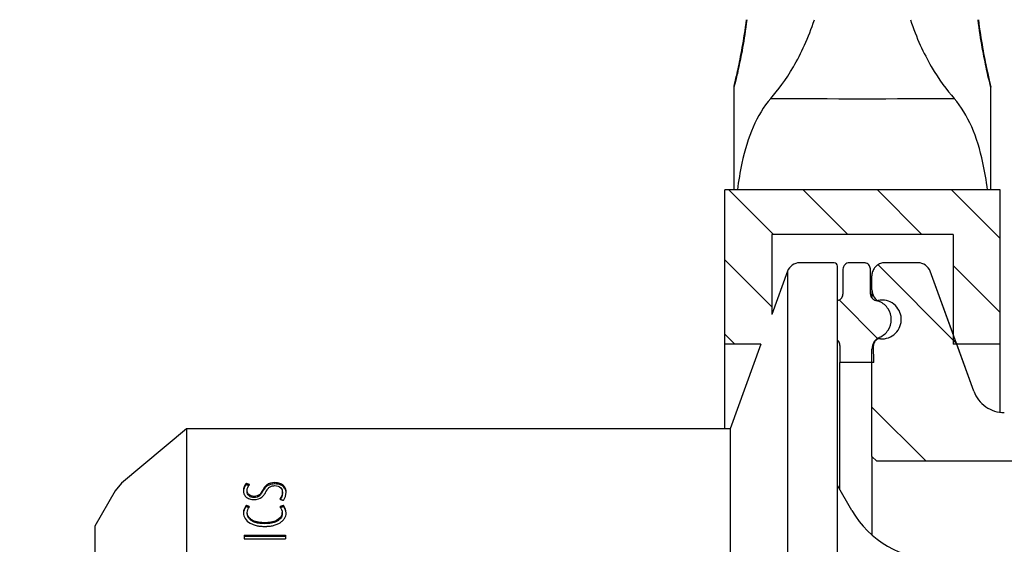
# Paper-space layout 'Invenitec-A4' of a CAD drawing. Header units: millimetres. Extents: x 1 to 296, y -85 to 208.
# Tile 3 of 10: x 9 to 69, y 92 to 124. Entities that reach past the tile are written whole.
import ezdxf
from ezdxf.entities.mleader import LeaderData, LeaderLine
from ezdxf.math import Vec2, Vec3

# ---------------------------------------------------------------- set-up
doc = ezdxf.new("R2010")
doc.units = ezdxf.units.MM
for name, color, linetype in [('CLAMP_RING_1.5IN', 7, 'Continuous'), ('Default', 7, 'Continuous'), ('IFC-15T-SRV_A', 7, 'Continuous'), ('SRV-HD-X3-15T', 7, 'Continuous'), ('TC-15T-SEAL', 7, 'Continuous')]:
    doc.layers.add(name, color=color, linetype=linetype)
pattern_1 = [(135, (0, 0), (-2.245064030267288, -2.245064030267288), [])]

# ---------------------------------------------------------------- blocks, each defined once
blk = doc.blocks.new('SE4')
at = {"layer": 'CLAMP_RING_1.5IN', "linetype": 'Continuous'}
h = blk.add_hatch(dxfattribs=at)
h.set_pattern_fill('LINE', angle=135, style=0)
h.set_pattern_definition(pattern_1)
h.paths.add_polyline_path([(51.9842864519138, 104.5675154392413), (54.17322214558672, 104.5675154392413), (54.8262864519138, 106.361795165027), (54.82628645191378, 111.2070163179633), (65.80228645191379, 111.2070163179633), (65.80228645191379, 104.5675154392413), (68.64428645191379, 104.5675154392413), (68.64428645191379, 113.9020165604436), (51.98428645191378, 113.9020165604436)])
at = {"layer": 'IFC-15T-SRV_A', "linetype": 'Continuous'}
h = blk.add_hatch(dxfattribs=at)
h.set_pattern_fill('LINE', scale=2, angle=135, style=0)
h.set_pattern_definition([(135, (0, 0), (-4.490128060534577, -4.490128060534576), [])])
edge = h.paths.add_edge_path()
edge.add_line((60.88603782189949, 97.78101361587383), (61.18003782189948, 97.48701349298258))
edge.add_line((61.18003782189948, 97.48701349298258), (82.54403782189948, 97.48701349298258))
edge.add_line((82.54403782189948, 97.48701349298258), (84.91451243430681, 96.6242308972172))
edge.add_line((84.91451243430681, 96.62423089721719), (92.12882586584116, 96.6242308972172))
edge.add_line((92.12882586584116, 96.6242308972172), (92.12882586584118, 100.3742753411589))
edge.add_line((92.12882586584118, 100.3742753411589), (91.74434481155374, 112.6777361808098))
edge.add_line((91.74434481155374, 112.6777361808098), (90.22842937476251, 114.1470189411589))
edge.add_line((90.22842937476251, 114.1470189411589), (86.3660378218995, 114.1470189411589))
edge.add_line((86.3660378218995, 114.1470189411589), (79.5060378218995, 107.2870189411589))
edge.add_line((79.5060378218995, 107.2870189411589), (79.5060378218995, 105.5977299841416))
edge.add_line((79.5060378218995, 105.5977299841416), (79.5060378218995, 104.3470151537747))
edge.add_line((79.5060378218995, 104.3470151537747), (79.5060378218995, 100.427014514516))
edge.add_line((79.5060378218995, 100.427014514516), (68.8997974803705, 100.427014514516))
edge.add_spline(control_points=[(68.89979748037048, 100.427014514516), (68.69916241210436, 100.427014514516), (68.50305162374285, 100.4571111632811), (68.11990553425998, 100.5776768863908), (67.94114048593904, 100.6658098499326), (67.61336896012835, 100.894811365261), (67.46584886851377, 101.0359754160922), (67.22274175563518, 101.3530902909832), (67.12663067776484, 101.5280939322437), (67.05799994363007, 101.7166553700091)], knot_values=[0, 0, 0, 0, 0.25, 0.25, 0.5, 0.5, 0.75, 0.75, 1, 1, 1, 1], degree=3, periodic=0)
edge.add_line((67.05799994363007, 101.7166553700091), (64.41575683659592, 108.9761598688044))
edge.add_spline(control_points=[(64.41575683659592, 108.9761598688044), (64.36120832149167, 109.1260307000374), (64.25856366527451, 109.2594045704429), (63.99828582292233, 109.4414737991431), (63.8385415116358, 109.4920161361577), (63.67903782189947, 109.4920161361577)], knot_values=[0, 0, 0, 0, 0.5, 0.5, 1, 1, 1, 1], degree=3, periodic=0)
edge.add_line((63.67903782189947, 109.4920161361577), (61.67003782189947, 109.4920161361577))
edge.add_spline(control_points=[(61.67003782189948, 109.4920161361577), (61.46527317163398, 109.4920161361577), (61.26187934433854, 109.4085618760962), (60.96960158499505, 109.1163624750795), (60.88603782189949, 108.9129681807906), (60.88603782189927, 108.7080160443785)], knot_values=[0, 0, 0, 0, 0.5, 0.5, 1, 1, 1, 1], degree=3, periodic=0)
edge.add_line((60.88603782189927, 108.7080160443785), (60.88603782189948, 107.8583856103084))
edge.add_spline(control_points=[(60.88603782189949, 107.8583856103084), (60.8860378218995, 107.7063351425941), (60.93070468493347, 107.5561090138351), (61.09824468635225, 107.3006784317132), (61.21801828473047, 107.2002488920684), (61.35643782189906, 107.1398376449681)], knot_values=[0, 0, 0, 0, 0.5, 0.5, 1, 1, 1, 1], degree=3, periodic=0)
edge.add_spline(control_points=[(61.35643782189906, 107.1398376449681), (61.56413165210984, 107.0491926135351), (61.74556811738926, 106.8964354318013), (61.9952651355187, 106.5144129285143), (62.06220797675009, 106.2871465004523), (62.06186699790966, 105.8351107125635), (61.99383879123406, 105.6068258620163), (61.80727755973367, 105.3223166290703), (61.73150461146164, 105.2366928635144), (61.55724335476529, 105.0896705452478), (61.46129660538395, 105.0299578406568), (61.35643782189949, 104.9841937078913)], knot_values=[0, 0, 0, 0, 0.2499999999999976, 0.2499999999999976, 0.4999999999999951, 0.4999999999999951, 0.7499999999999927, 0.7499999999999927, 0.8749999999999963, 0.8749999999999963, 1, 1, 1, 1], degree=3, periodic=0)
edge.add_spline(control_points=[(61.35643782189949, 104.9841937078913), (61.28666953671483, 104.953744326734), (61.2226923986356, 104.9139768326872), (61.10632114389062, 104.8158044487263), (61.05514927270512, 104.7579000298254), (60.93077177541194, 104.5675171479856), (60.8860378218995, 104.4175756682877), (60.88603782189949, 104.265645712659)], knot_values=[0, 0, 0, 0, 0.2499999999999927, 0.2499999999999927, 0.4999999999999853, 0.4999999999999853, 1, 1, 1, 1], degree=3, periodic=0)
edge.add_line((60.88603782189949, 104.265645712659), (60.88603782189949, 97.78101361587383))
at = {"layer": 'TC-15T-SEAL', "linetype": 'Continuous'}
h = blk.add_hatch(dxfattribs=at)
h.set_pattern_fill('LINE', angle=135, style=0)
h.set_pattern_definition(pattern_1)
edge = h.paths.add_edge_path()
edge.add_arc((61.18977714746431, 107.5986830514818), 0.3860548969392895, 195.0659460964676, 277.5817645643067, ccw=False)
edge.add_arc((61.19322365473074, 107.6020291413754), 0.3902596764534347, 179.9739169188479, 195.4087927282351, ccw=False)
edge.add_line((60.80296401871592, 107.6022068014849), (60.8029640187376, 109.1000160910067))
edge.add_arc((60.41106480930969, 109.1000542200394), 0.3918992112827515, 359.9944255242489, 433.5583907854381)
edge.add_arc((60.41111127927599, 109.1019028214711), 0.3901133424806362, 73.48809094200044, 90.02162809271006)
edge.add_line((60.4109640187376, 109.4920161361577), (59.52896401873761, 109.4920161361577))
edge.add_arc((59.52896404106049, 109.1000161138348), 0.3920000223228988, 90.00000326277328, 180.0000033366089)
edge.add_line((59.13696401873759, 109.1000160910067), (59.13696401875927, 107.602206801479))
edge.add_arc((58.74636597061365, 107.6021127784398), 0.3905980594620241, -17.966369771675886, 0.013791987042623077, ccw=False)
edge.add_arc((58.75038878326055, 107.5981159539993), 0.3855470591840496, 278.5409009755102, 342.4142294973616, ccw=False)
edge.add_line((58.80764845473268, 107.2168445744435), (58.80799698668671, 104.8035340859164))
edge.add_arc((58.56254796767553, 104.4980138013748), 0.3919028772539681, 0.49256656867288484, 51.22228594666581, ccw=False)
edge.add_line((58.95443636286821, 104.5013829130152), (58.95441914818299, 104.4928528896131))
edge.add_line((58.95441914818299, 104.4928528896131), (58.9409640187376, 103.4650152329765))
edge.add_line((58.9409640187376, 103.4650152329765), (58.95445273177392, 103.4650152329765))
edge.add_line((58.95445273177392, 103.4650152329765), (60.88603782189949, 103.4650152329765))
edge.add_line((60.88603782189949, 103.4650152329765), (60.9854753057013, 103.4650152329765))
edge.add_line((60.98547530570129, 103.4650152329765), (60.99896401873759, 103.4650152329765))
edge.add_line((60.99896401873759, 103.4650152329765), (60.98550888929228, 104.4928528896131))
edge.add_line((60.98550888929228, 104.4928528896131), (60.9854753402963, 104.4978211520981))
edge.add_arc((61.37744017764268, 104.4979982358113), 0.3919648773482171, 93.1021410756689, 180.0258853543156, ccw=False)
edge.add_arc((61.3776699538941, 104.4961138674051), 0.3938589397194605, 88.52491277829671, 93.1206837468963, ccw=False)
edge.add_line((61.38780878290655, 104.889842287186), (61.40534748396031, 104.8889919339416))
edge.add_arc((61.48903005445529, 106.06183647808), 1.175826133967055, 265.918856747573, 360.0031447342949)
edge.add_arc((61.54187489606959, 106.0653629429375), 1.122986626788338, 359.8233690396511, 362.3502246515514)
edge.add_arc((61.48289350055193, 106.0588841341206), 1.182191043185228, 2.546737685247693, 101.8211185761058)
at = {"layer": 'CLAMP_RING_1.5IN', "color": 7, "linetype": 'Continuous'}
for p, q in [((52.5360264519, 120.1010759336), (52.5360264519, 113.9020189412)), ((68.0925464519, 113.9020189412), (68.0925464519, 120.1012319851)), ((68.6442864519, 113.9020189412), (51.9842864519, 113.9020189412)), ((51.9842864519, 104.5675154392), (51.9842864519, 113.9020165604)), ((68.6442864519, 113.9020165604), (51.9842864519, 113.9020165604)), ((68.6442864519, 104.5675154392), (68.6442864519, 113.9020165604)), ((54.8262864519, 111.207016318), (54.8262864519, 106.3617983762)), ((65.8022864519, 111.207016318), (54.8262864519, 111.207016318)), ((65.8022864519, 111.207016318), (65.8022864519, 104.5675154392)), ((51.9842864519, 99.4470189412), (51.9842864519, 104.5675154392)), ((54.173220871, 104.5675154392), (51.9842864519, 104.5675154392)), ((68.6442864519, 104.5675154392), (65.8022864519, 104.5675154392)), ((68.6442864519, 100.4437448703), (68.6442864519, 104.5675154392))]:
    blk.add_line(p, q, dxfattribs=at)
blk.add_ellipse((60.3142864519, 119.5314503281), major_axis=(12.83138499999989, 3.271420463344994e-15), ratio=0.0089425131, start_param=4.265352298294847, end_param=5.159425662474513, dxfattribs=at)
for points, knots in [([(53.31566074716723, 124.1948340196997), (53.24091184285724, 123.5819371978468), (53.15177573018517, 123.0074392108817), (52.97332405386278, 122.0020162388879), (52.88329868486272, 121.5643070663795), (52.72453996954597, 120.8439606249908), (52.65793062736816, 120.569798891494), (52.56375813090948, 120.1941290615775), (52.53776053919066, 120.098802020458), (52.53605506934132, 120.0985291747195), (52.53602769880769, 120.0986364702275), (52.53602993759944, 120.0988599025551)], [0, 0, 0, 0, 0.125, 0.125, 0.25, 0.25, 0.375, 0.375, 0.5, 0.5, 0.5043334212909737, 0.5043334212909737, 0.5043334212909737, 0.5043334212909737]), ([(52.53803386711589, 120.1098034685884), (52.54447858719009, 120.1402188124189), (52.56632817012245, 120.2319160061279), (52.6455444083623, 120.5674721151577), (52.71144163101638, 120.8485174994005), (52.86616008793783, 121.5648468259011), (52.95563026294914, 122.003468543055), (53.13520775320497, 123.015208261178), (53.22332299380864, 123.5765378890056), (53.30046104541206, 124.1948340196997)], [0.5248413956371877, 0.5248413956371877, 0.5248413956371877, 0.5248413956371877, 0.625, 0.625, 0.75, 0.75, 0.875, 0.875, 1, 1, 1, 1]), ([(54.76733880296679, 119.427981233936), (55.206635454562, 119.9253811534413), (55.67650070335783, 120.5536271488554), (56.37254907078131, 121.7466913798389), (56.60307051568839, 122.1884769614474), (57.03045352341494, 123.1358828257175), (57.22962065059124, 123.6448181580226), (57.40611841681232, 124.1948340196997)], [0, 0, 0, 0, 0.5, 0.5, 0.75, 0.75, 1, 1, 1, 1]), ([(63.22245448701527, 124.1948340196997), (63.39673924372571, 123.6517145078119), (63.59804861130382, 123.1359795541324), (64.02613760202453, 122.1871290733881), (64.2522024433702, 121.7538185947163), (64.94669264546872, 120.5617097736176), (65.42327577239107, 119.9238658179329), (65.86123410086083, 119.427981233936)], [0, 0, 0, 0, 0.2500000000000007, 0.2500000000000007, 0.5000000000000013, 0.5000000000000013, 1, 1, 1, 1]), ([(68.09254451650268, 120.0988540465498), (68.09254576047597, 120.0986399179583), (68.09251927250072, 120.0985344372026), (68.08923165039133, 120.0987404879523), (67.9827364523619, 120.4869098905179), (67.7457810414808, 121.5619794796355), (67.65498587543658, 122.0034607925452), (67.47691793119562, 123.006795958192), (67.38762477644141, 123.582234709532), (67.31291215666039, 124.1948340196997)], [0.4957966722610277, 0.4957966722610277, 0.4957966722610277, 0.4957966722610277, 0.5000000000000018, 0.5000000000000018, 0.7500000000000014, 0.7500000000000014, 0.8750000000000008, 0.8750000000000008, 1, 1, 1, 1]), ([(67.32811185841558, 124.1948340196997), (67.40539623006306, 123.575365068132), (67.49407333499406, 123.0110569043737), (67.67289725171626, 122.0038863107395), (67.76296230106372, 121.5622422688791), (67.91714649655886, 120.8485077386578), (67.9831408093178, 120.5669923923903), (68.06327566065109, 120.2275523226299), (68.08528179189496, 120.1352682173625), (68.09103098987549, 120.1074813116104)], [0, 0, 0, 0, 0.1250000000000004, 0.1250000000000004, 0.2500000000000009, 0.2500000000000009, 0.3750000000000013, 0.3750000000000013, 0.4778976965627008, 0.4778976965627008, 0.4778976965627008, 0.4778976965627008]), ([(54.76733880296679, 119.427981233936), (53.90177220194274, 118.4479310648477), (53.36007263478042, 117.0946004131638), (52.90694492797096, 114.9934678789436), (52.81775181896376, 114.4556202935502), (52.74760455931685, 113.9030987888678)], [0, 0, 0, 0, 0.2500000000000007, 0.2500000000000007, 0.3316198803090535, 0.3316198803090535, 0.3316198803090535, 0.3316198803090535]), ([(67.8809706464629, 113.9030506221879), (67.80955391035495, 114.4656230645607), (67.71837771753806, 115.0131545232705), (67.26121460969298, 117.114054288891), (66.72262630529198, 118.4526575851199), (65.86123410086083, 119.427981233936)], [0.6664699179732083, 0.6664699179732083, 0.6664699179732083, 0.6664699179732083, 0.749999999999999, 0.749999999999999, 1, 1, 1, 1])]:
    blk.add_open_spline(points, degree=3, knots=knots, dxfattribs=at)
at = {"layer": 'IFC-15T-SRV_A', "color": 7, "linetype": 'Continuous'}
for p, q in [((63.6790378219, 109.4920189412), (61.6700378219, 109.4920189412)), ((63.6790378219, 109.4920161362), (61.6700378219, 109.4920161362)), ((60.8860378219, 107.8583856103), (60.8860378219, 108.7080160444)), ((65.8022864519, 105.166703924), (64.4157568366, 108.9761627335)), ((67.0579999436, 101.71665537), (64.4157568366, 108.9761598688)), ((60.8860378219, 107.8583886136), (60.8860378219, 107.3609037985)), ((67.0579999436, 101.7166594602), (66.0203732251, 104.5675154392)), ((60.8860378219, 97.7810136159), (60.8860378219, 104.2656457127)), ((60.8860378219, 97.7810189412), (60.8860378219, 93.0274814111)), ((61.1800378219, 97.4870189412), (60.8860378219, 97.7810189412)), ((61.1800378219, 97.487013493), (60.8860378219, 97.7810136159)), ((82.5440378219, 97.4870189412), (61.1800378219, 97.4870189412)), ((82.5440378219, 97.487013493), (61.1800378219, 97.487013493))]:
    blk.add_line(p, q, dxfattribs=at)
for centre, radius, start, end in [((61.6700378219, 108.7080189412), 0.7840000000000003, 90, 100.4585742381), ((63.6790378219, 108.7080189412), 0.7839999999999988, 20, 90), ((61.6700378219, 108.7080189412), 0.7840000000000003, 178.8712550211, 180)]:
    blk.add_arc(centre, radius, start, end, dxfattribs=at)
for points, knots in [([(61.67003782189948, 109.4920161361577), (61.64669251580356, 109.4920161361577), (61.62332395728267, 109.4909713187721), (61.60007180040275, 109.4888879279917), (61.51267367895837, 109.4810570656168), (61.42542229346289, 109.4580287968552), (61.34554296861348, 109.4217101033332), (61.26566364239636, 109.3853914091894), (61.190953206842, 109.3347805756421), (61.12759846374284, 109.2740687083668), (61.08794575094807, 109.2360701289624), (61.05211293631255, 109.1936508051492), (61.0212771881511, 109.1482042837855), (60.97200965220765, 109.0755925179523), (60.93459921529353, 108.9934732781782), (60.91214385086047, 108.9086468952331), (60.89488532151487, 108.8434518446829), (60.88603782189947, 108.7754567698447), (60.88603782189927, 108.7080160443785)], [0, 0, 0, 0, 0.0567459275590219, 0.0567459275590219, 0.0567459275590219, 0.2716878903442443, 0.2716878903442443, 0.2716878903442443, 0.4866298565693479, 0.4866298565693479, 0.4866298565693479, 0.619987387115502, 0.619987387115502, 0.619987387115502, 0.834929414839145, 0.834929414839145, 0.834929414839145, 1, 1, 1, 1]), ([(64.41575683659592, 108.9761598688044), (64.36120832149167, 109.1260307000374), (64.25856366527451, 109.2594045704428), (63.99828582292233, 109.4414737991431), (63.8385415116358, 109.4920161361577), (63.67903782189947, 109.4920161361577)], [0, 0, 0, 0, 0.5, 0.5, 1, 1, 1, 1]), ([(60.88603782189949, 107.8583856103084), (60.8860378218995, 107.7063351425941), (60.93070468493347, 107.5561090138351), (61.09824468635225, 107.3006784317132), (61.21801828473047, 107.2002488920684), (61.35643782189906, 107.1398376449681)], [0, 0, 0, 0, 0.5, 0.5, 1, 1, 1, 1]), ([(61.35643782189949, 104.9841937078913), (61.56615538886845, 105.0757219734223), (61.74509048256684, 105.2274802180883), (61.99383879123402, 105.6068258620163), (62.06186699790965, 105.8351107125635), (62.06220797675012, 106.2871465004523), (61.99526513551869, 106.5144129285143), (61.74556811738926, 106.8964354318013), (61.56413165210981, 107.0491926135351), (61.35643782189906, 107.1398376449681)], [0, 0, 0, 0, 0.25, 0.25, 0.5, 0.5, 0.75, 0.75, 1, 1, 1, 1]), ([(61.35643782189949, 104.9841937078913), (61.28666953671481, 104.953744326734), (61.22269239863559, 104.9139768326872), (61.10632114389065, 104.8158044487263), (61.05514927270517, 104.7579000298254), (60.93077177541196, 104.5675171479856), (60.8860378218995, 104.4175756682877), (60.88603782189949, 104.265645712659)], [0, 0, 0, 0, 0.250000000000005, 0.250000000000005, 0.50000000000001, 0.50000000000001, 1, 1, 1, 1]), ([(67.05799994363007, 101.7166553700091), (67.19526141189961, 101.3395324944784), (67.44948319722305, 101.0093121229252), (68.10502624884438, 100.5513090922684), (68.4985273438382, 100.427014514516), (68.89979748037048, 100.427014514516)], [0, 0, 0, 0, 0.5, 0.5, 1, 1, 1, 1])]:
    blk.add_open_spline(points, degree=3, knots=knots, dxfattribs=at)
at = {"layer": 'SRV-HD-X3-15T', "color": 7, "linetype": 'Continuous'}
for p, q in [((58.6115935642, 109.4920189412), (56.5145562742, 109.4920189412)), ((58.8075935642, 60.1980189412), (58.8075935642, 109.2960189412)), ((55.7778372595, 108.9761627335), (54.8262864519, 106.3617983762)), ((55.7778372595, 108.9761627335), (55.7778372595, 60.5178751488)), ((54.173220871, 104.5675154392), (52.309512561, 99.4470189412)), ((19.4055604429, 99.4470189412), (15.4855604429, 96.1577483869)), ((19.4055604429, 99.4470189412), (19.4055604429, 70.0470189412)), ((52.309512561, 99.4470189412), (19.4055604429, 99.4470189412)), ((52.309512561, 99.4470189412), (52.309512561, 70.0470189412)), ((15.4855604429, 96.1577483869), (15.102011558, 95.7034189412)), ((23.0272237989, 96.0597221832), (23.0270779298, 96.1354683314)), ((24.7580630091, 96.1147725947), (24.7580630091, 96.1910662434)), ((59.6824532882, 94.4980189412), (58.8075935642, 96.0133204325)), ((15.102011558, 95.7034189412), (13.8685604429, 93.5670189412)), ((23.0779929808, 95.6480579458), (23.0779929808, 95.7212192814)), ((23.4991316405, 95.28919314), (23.4991316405, 95.3599459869)), ((24.0129179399, 95.6480633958), (24.0129179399, 95.721224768)), ((25.2162743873, 95.5371673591), (25.2162743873, 95.6095844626)), ((23.027213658, 94.7373368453), (23.0270880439, 94.8041921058)), ((25.2717866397, 94.7373377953), (25.2719104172, 94.8041914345)), ((23.0872550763, 94.3139782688), (23.0872550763, 94.3781860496)), ((25.2070115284, 94.3139798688), (25.2070115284, 94.3781876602)), ((13.8685604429, 93.5670189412), (13.8685604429, 75.9270189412)), ((24.1471227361, 93.7062885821), (24.1471227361, 93.7664179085)), ((22.902499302, 93.0105419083), (25.397082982, 93.0105419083)), ((22.902499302, 93.0105419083), (22.902499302, 92.7833578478)), ((22.902499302, 92.9554517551), (25.397082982, 92.9554517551)), ((25.397082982, 93.0105419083), (25.397082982, 92.7833578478)), ((22.902499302, 92.7833578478), (25.397082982, 92.7833578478))]:
    blk.add_line(p, q, dxfattribs=at)
for centre, radius, start, end in [((56.5145562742, 108.7080189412), 0.7839999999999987, 90, 160), ((58.6115935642, 109.2960189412), 0.1960000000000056, 0, 90), ((64.7746826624, 97.4380189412), 5.880000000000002, 210, 270)]:
    blk.add_arc(centre, radius, start, end, dxfattribs=at)
for points, degree in [([(23.02715063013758, 96.13555705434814), (22.91053769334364, 96.01287296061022), (22.85822294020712, 95.86275494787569), (22.85589602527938, 95.70889093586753)], 3), ([(23.23084032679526, 96.0679039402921), (23.12895903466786, 96.10183503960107), (23.02707774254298, 96.13546878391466)], 2), ([(23.18005264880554, 96.0091016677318), (23.10363813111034, 96.03449596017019), (23.02722361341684, 96.05972185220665)], 2), ([(23.0779929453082, 95.72122048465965), (23.08040422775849, 95.84197652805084), (23.13473376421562, 95.97461697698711), (23.23076738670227, 96.06781482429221)], 3), ([(25.21627442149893, 95.60958313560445), (25.21373865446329, 95.48127522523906), (25.15165274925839, 95.30819499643), (25.05901455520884, 95.19505716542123)], 3), ([(25.27184815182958, 95.12008791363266), (25.38338699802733, 95.26135232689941), (25.44070055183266, 95.45282500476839), (25.44310376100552, 95.61262748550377)], 3), ([(23.02715063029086, 94.80428872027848), (22.91357233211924, 94.67830634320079), (22.85831316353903, 94.52303256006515), (22.85589602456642, 94.36418358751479)], 3), ([(23.23078515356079, 94.73331109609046), (23.12893650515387, 94.76886062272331), (23.02708785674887, 94.80419246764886)], 2), ([(23.19014524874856, 94.68067544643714), (23.10867936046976, 94.70907613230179), (23.02721347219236, 94.73733661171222)], 2), ([(25.05894399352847, 95.19495734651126), (25.16543132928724, 95.15770795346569), (25.27191866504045, 95.12018838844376)], 2), ([(25.27191040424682, 94.80419172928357), (25.16768558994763, 94.76886068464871), (25.063460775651, 94.73331196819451)], 2), ([(25.2717866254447, 94.73733748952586), (25.18807516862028, 94.70896072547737), (25.10436371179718, 94.68044259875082)], 2), ([(23.08725502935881, 94.37818738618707), (23.08933762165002, 94.5050780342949), (23.13851286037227, 94.63219471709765), (23.23072233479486, 94.73321417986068)], 3), ([(25.06352263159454, 94.73321430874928), (25.15589971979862, 94.63229317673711), (25.20493547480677, 94.50515093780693), (25.2070115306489, 94.37818752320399)], 3)]:
    blk.add_open_spline(points, degree=degree, dxfattribs=at)
for points, knots in [([(23.02715063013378, 96.05963346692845), (23.01335205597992, 96.04441291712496), (22.98557645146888, 96.0137744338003), (22.95094164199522, 95.96461085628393), (22.9211786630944, 95.91282949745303), (22.88985224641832, 95.84210519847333), (22.86633782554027, 95.76178276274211), (22.86018082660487, 95.69863222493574), (22.85826861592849, 95.672304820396)], [0, 0, 0, 0, 0.1217368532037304, 0.2450514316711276, 0.3706572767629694, 0.4992297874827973, 0.7448413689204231, 0.9194214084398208, 0.9194214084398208, 0.9194214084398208, 0.9194214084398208]), ([(24.75806287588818, 96.19106624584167), (24.56206241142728, 96.18791552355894), (24.39148296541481, 96.14819895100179), (24.23274695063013, 96.02318058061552), (24.21476147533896, 96.00559436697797), (24.1666116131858, 95.95384296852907), (24.14305945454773, 95.92488428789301), (24.10851537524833, 95.87668026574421), (24.10577386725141, 95.87241450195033), (24.09000312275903, 95.84862401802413), (24.08160270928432, 95.83555788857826), (24.05485634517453, 95.79279882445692), (24.03496531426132, 95.75954790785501), (24.01301403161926, 95.72139179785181), (24.01298200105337, 95.72133612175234), (24.01294997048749, 95.72128044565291), (24.01291793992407, 95.72122476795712)], [0, 0, 0, 0, 0.4999088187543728, 0.4999088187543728, 0.6248860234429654, 0.6248860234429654, 0.7498632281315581, 0.7498632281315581, 0.8123518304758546, 0.8123518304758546, 0.8748404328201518, 0.8748404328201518, 0.9998176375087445, 0.9998176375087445, 0.9998176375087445, 1, 1, 1, 1]), ([(24.75806287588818, 96.1147725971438), (24.69464258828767, 96.11115886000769), (24.57064385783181, 96.10409329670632), (24.39958003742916, 96.05310718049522), (24.24821395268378, 95.97265598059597), (24.12405938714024, 95.83205698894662), (24.0552589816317, 95.71815858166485), (24.01291794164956, 95.64806339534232)], [0, 0, 0, 0, 0.1700202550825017, 0.3324226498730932, 0.5002696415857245, 0.6924566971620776, 1, 1, 1, 1]), ([(24.22124403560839, 95.64058382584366), (24.25334326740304, 95.69794350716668), (24.27920288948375, 95.7408828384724), (24.3037286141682, 95.77729254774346), (24.31541138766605, 95.79401796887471), (24.33208066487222, 95.81630478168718), (24.34044241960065, 95.82687690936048), (24.36560903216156, 95.85689783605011), (24.38249523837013, 95.8746517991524), (24.41648457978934, 95.90572306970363), (24.44606266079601, 95.92871689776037), (24.49686879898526, 95.95908627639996), (24.52368299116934, 95.97156840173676), (24.60835893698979, 96.00101804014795), (24.6858231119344, 96.0105051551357), (24.75355465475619, 96.01170837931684)], [0, 0, 0, 0, 0.2500000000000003, 0.2500000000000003, 0.3125000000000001, 0.3125000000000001, 0.3749999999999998, 0.3749999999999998, 0.4999999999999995, 0.4999999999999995, 0.6250000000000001, 0.6250000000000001, 0.7499999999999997, 0.7499999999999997, 1, 1, 1, 1]), ([(24.75355465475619, 96.01170837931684), (24.9031844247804, 96.00875849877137), (25.03026591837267, 95.9664391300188), (25.153617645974, 95.8402179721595), (25.17557499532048, 95.80192718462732), (25.21074195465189, 95.70209436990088), (25.21478367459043, 95.66736934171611), (25.21627442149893, 95.60958313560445)], [0, 0, 0, 0, 0.4999990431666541, 0.4999990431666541, 0.7499985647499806, 0.7499985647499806, 1, 1, 1, 1]), ([(25.44310376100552, 95.61262748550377), (25.44195533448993, 95.6571411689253), (25.439336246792, 95.6921558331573), (25.43320160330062, 95.7309148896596), (25.4287991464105, 95.75367401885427), (25.42017649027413, 95.78794380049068), (25.41514005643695, 95.80461147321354), (25.39785543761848, 95.85323410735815), (25.37997597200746, 95.89109339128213), (25.34003121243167, 95.95387899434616), (25.31654476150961, 95.98280314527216), (25.26254371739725, 96.0358592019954), (25.22483547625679, 96.06548900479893), (25.14884410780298, 96.11068831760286), (25.10708755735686, 96.12967052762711), (25.01605272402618, 96.160556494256), (24.96678981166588, 96.17224640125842), (24.86204040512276, 96.18779700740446), (24.82039499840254, 96.18993237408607), (24.75806287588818, 96.19106624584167)], [0, 0, 0, 0, 0.1249999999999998, 0.1249999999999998, 0.1875000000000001, 0.1875000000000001, 0.2499999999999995, 0.2499999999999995, 0.3750000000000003, 0.3750000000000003, 0.5, 0.5, 0.6249999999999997, 0.6249999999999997, 0.7499999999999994, 0.7499999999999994, 0.8749999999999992, 0.8749999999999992, 1, 1, 1, 1]), ([(25.44170351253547, 95.56528430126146), (25.44028388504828, 95.58920606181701), (25.43631663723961, 95.64238737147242), (25.41997095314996, 95.72077546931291), (25.39234607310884, 95.79759693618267), (25.34244340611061, 95.88379306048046), (25.25852246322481, 95.97390742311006), (25.12061143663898, 96.05444916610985), (24.94897414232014, 96.10415836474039), (24.82352149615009, 96.11113324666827), (24.75806287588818, 96.1147725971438)], [0.0298016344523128, 0.0298016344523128, 0.0298016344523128, 0.0298016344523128, 0.1150711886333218, 0.2197673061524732, 0.3149822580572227, 0.4019029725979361, 0.557598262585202, 0.700589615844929, 0.843773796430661, 1, 1, 1, 1]), ([(22.85589602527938, 95.70889093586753), (22.85707041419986, 95.66888012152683), (22.85972653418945, 95.63690622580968), (22.86593332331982, 95.60140634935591), (22.87037960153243, 95.58049875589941), (22.87909264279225, 95.54876886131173), (22.88418177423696, 95.53324300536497), (22.91329048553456, 95.45733890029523), (22.95523545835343, 95.39147771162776), (23.06162365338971, 95.28909075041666), (23.13797783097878, 95.24102209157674), (23.26510694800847, 95.19574741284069), (23.31074609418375, 95.18431052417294), (23.40426239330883, 95.16919581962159), (23.43953109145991, 95.16696337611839), (23.49913121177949, 95.1657726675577)], [0, 0, 0, 0, 0.1250000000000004, 0.1250000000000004, 0.1874999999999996, 0.1874999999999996, 0.2499999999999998, 0.2499999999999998, 0.4999999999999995, 0.4999999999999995, 0.7500000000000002, 0.7500000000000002, 0.8749999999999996, 0.8749999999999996, 1, 1, 1, 1]), ([(23.49913149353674, 95.35994598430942), (23.36789260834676, 95.36266894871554), (23.25261573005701, 95.40375479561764), (23.10174545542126, 95.55216561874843), (23.08060733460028, 95.63264087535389), (23.0779929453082, 95.72122048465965)], [0, 0, 0, 0, 0.4999988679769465, 0.4999988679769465, 1, 1, 1, 1]), ([(23.49913149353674, 95.28919313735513), (23.45659906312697, 95.2922179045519), (23.37351927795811, 95.29812629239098), (23.26075043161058, 95.34074385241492), (23.16245891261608, 95.41072569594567), (23.09088021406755, 95.51771742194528), (23.08254849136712, 95.60198438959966), (23.0779929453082, 95.64805914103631)], [0, 0, 0, 0, 0.1688927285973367, 0.329904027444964, 0.4996974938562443, 0.726448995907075, 1, 1, 1, 1]), ([(23.49913121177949, 95.1657726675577), (23.6864043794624, 95.16915332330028), (23.85087990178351, 95.21268137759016), (24.00601145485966, 95.33998858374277), (24.02460432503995, 95.35864719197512), (24.07212933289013, 95.41112030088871), (24.09519688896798, 95.44012287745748), (24.12875580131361, 95.48765707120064), (24.13241383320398, 95.49331099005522), (24.14828499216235, 95.51765811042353), (24.15656911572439, 95.53078650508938), (24.18246711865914, 95.57299856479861), (24.2011265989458, 95.60491105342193), (24.2211803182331, 95.64047084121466), (24.22120155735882, 95.6405085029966), (24.22122279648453, 95.64054616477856), (24.22124403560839, 95.64058382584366)], [0, 0, 0, 0, 0.4999338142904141, 0.4999338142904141, 0.6249172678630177, 0.6249172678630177, 0.7499007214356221, 0.7499007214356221, 0.8123924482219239, 0.8123924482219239, 0.8748841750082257, 0.8748841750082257, 0.9998676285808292, 0.9998676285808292, 0.9998676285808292, 1, 1, 1, 1]), ([(24.01291793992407, 95.72122476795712), (23.98135427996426, 95.66607791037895), (23.95649101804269, 95.62447164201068), (23.93378678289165, 95.59013277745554), (23.92232617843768, 95.57337468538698), (23.90626490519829, 95.55139774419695), (23.89821433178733, 95.54096110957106), (23.87400280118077, 95.51132438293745), (23.85778203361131, 95.49379812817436), (23.82518100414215, 95.46328696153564), (23.79657318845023, 95.44058518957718), (23.74703752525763, 95.41060461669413), (23.72072725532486, 95.39828840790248), (23.63716913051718, 95.36945606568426), (23.56465858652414, 95.3611208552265), (23.49913149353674, 95.35994598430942)], [0, 0, 0, 0, 0.2500000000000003, 0.2500000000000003, 0.3125000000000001, 0.3125000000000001, 0.3749999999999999, 0.3749999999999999, 0.4999999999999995, 0.4999999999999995, 0.6250000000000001, 0.6250000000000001, 0.7499999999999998, 0.7499999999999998, 1, 1, 1, 1]), ([(24.01291794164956, 95.64806339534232), (23.98255437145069, 95.5964339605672), (23.93411755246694, 95.51407324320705), (23.84072463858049, 95.39408873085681), (23.69549911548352, 95.30917826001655), (23.56394217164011, 95.29578918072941), (23.49913149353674, 95.28919313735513)], [0, 0, 0, 0, 0.3150167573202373, 0.5025235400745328, 0.7549214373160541, 1, 1, 1, 1]), ([(25.21627442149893, 95.53716604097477), (25.2150143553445, 95.51248516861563), (25.21253076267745, 95.46383912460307), (25.19830256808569, 95.39157549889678), (25.17636582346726, 95.32147559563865), (25.145823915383, 95.25363701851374), (25.11871516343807, 95.20703568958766), (25.10224047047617, 95.18313238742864), (25.10041397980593, 95.18052254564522)], [0, 0, 0, 0, 0.1754290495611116, 0.3457709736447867, 0.5121573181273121, 0.6758017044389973, 0.8379793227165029, 0.8579143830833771, 0.8579143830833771, 0.8579143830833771, 0.8579143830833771]), ([(23.02715063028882, 94.73724025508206), (23.01361743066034, 94.72153165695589), (22.98644910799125, 94.68999558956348), (22.95221731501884, 94.6393166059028), (22.92265182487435, 94.5860661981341), (22.89101883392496, 94.51295756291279), (22.86713566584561, 94.43117772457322), (22.86061591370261, 94.36715211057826), (22.85866320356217, 94.34146823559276)], [0, 0, 0, 0, 0.122713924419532, 0.2463554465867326, 0.3716892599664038, 0.4994496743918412, 0.7468329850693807, 0.9115883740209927, 0.9115883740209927, 0.9115883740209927, 0.9115883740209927]), ([(25.4430990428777, 94.36404734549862), (25.44310504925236, 94.36409274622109), (25.44310440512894, 94.36413809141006), (25.44310376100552, 94.36418343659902), (25.44080491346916, 94.52601837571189), (25.38820716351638, 94.6738510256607), (25.27184859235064, 94.8042887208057)], [0, 0, 0, 0, 0.0002801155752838, 0.0002801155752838, 0.0002801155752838, 1, 1, 1, 1]), ([(25.44104998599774, 94.34015066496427), (25.44016676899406, 94.35414458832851), (25.4368591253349, 94.39454875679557), (25.42412997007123, 94.45994039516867), (25.40028807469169, 94.53490811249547), (25.36691870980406, 94.60618430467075), (25.32497024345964, 94.67420449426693), (25.28958209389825, 94.71619714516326), (25.27184859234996, 94.73724025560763)], [0.0855232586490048, 0.0855232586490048, 0.0855232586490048, 0.0855232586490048, 0.175218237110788, 0.3450458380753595, 0.5108936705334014, 0.6742757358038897, 0.836774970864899, 1, 1, 1, 1]), ([(22.85589602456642, 94.36418358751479), (22.86416047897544, 94.12333511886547), (22.99986864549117, 93.89122519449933), (23.325369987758, 93.70396811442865), (23.38541499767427, 93.67692328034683), (23.5265303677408, 93.62589872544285), (23.60241141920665, 93.60490428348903), (23.76482025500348, 93.57206358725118), (23.83369796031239, 93.5626565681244), (23.95368586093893, 93.55199279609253), (23.989587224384, 93.54987339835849), (24.07088100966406, 93.5469361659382), (24.08395142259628, 93.54676128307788), (24.14712226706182, 93.54573774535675)], [0, 0, 0, 0, 0.49999997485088, 0.49999997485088, 0.6249999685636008, 0.6249999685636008, 0.7499999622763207, 0.7499999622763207, 0.8749999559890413, 0.8749999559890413, 0.9374999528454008, 0.9374999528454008, 1, 1, 1, 1]), ([(24.14712257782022, 93.76641790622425), (24.06672714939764, 93.76756656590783), (24.00488006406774, 93.76974091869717), (23.93993171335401, 93.77453896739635), (23.89883309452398, 93.77828623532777), (23.83763597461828, 93.7856491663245), (23.80755441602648, 93.79000232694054), (23.71886074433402, 93.80507156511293), (23.65037424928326, 93.82066547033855), (23.53557787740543, 93.85594405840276), (23.48245278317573, 93.87678668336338), (23.38474877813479, 93.92479491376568), (23.32922712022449, 93.95877858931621), (23.24402783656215, 94.0273093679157), (23.20781967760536, 94.06506539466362), (23.14818632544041, 94.14737948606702), (23.12509851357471, 94.19197077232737), (23.09451956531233, 94.2849090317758), (23.08916534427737, 94.3238432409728), (23.08725502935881, 94.37818738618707)], [0, 0, 0, 0, 0.1249998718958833, 0.1249998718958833, 0.1874998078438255, 0.1874998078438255, 0.2499997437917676, 0.2499997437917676, 0.3749996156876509, 0.3749996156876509, 0.4999994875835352, 0.4999994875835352, 0.6249993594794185, 0.6249993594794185, 0.7499992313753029, 0.7499992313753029, 0.8749991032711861, 0.8749991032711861, 1, 1, 1, 1]), ([(24.14712257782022, 93.7062885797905), (23.94555817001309, 93.71538665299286), (23.66979683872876, 93.72783378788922), (23.36852034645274, 93.8667484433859), (23.21928590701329, 93.99438252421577), (23.11210252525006, 94.14662102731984), (23.09546432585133, 94.25868645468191), (23.08725502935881, 94.31397959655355)], [0, 0, 0, 0, 0.4030421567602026, 0.5514045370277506, 0.6991858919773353, 0.8515781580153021, 1, 1, 1, 1]), ([(24.14712226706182, 93.54573774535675), (24.19910053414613, 93.54658004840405), (24.23813069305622, 93.54747094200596), (24.27725399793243, 93.54888012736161), (24.30434098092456, 93.55010198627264), (24.34325627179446, 93.55248826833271), (24.36230964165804, 93.55391293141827), (24.45555511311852, 93.56219291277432), (24.53778990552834, 93.57367188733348), (24.6850837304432, 93.60340882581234), (24.76871609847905, 93.62592785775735), (24.91016115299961, 93.67691015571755), (24.97560559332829, 93.70691425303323), (25.09593830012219, 93.77578462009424), (25.15899738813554, 93.82058104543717), (25.25961865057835, 93.91275837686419), (25.30239453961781, 93.96312338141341), (25.37287683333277, 94.07211439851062), (25.39890548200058, 94.1281943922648), (25.4345232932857, 94.24634512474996), (25.44070466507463, 94.29530629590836), (25.4430990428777, 94.36404734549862)], [0, 0, 0, 0, 0.0625050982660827, 0.0625050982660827, 0.0937576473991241, 0.0937576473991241, 0.1250101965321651, 0.1250101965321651, 0.2500203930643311, 0.2500203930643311, 0.3750305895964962, 0.3750305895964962, 0.5000407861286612, 0.5000407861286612, 0.6250509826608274, 0.6250509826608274, 0.7500611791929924, 0.7500611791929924, 0.8750713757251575, 0.8750713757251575, 1, 1, 1, 1]), ([(25.2070115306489, 94.37818752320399), (25.20010267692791, 94.18432118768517), (25.08098910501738, 94.0104363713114), (24.80455930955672, 93.87416371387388), (24.7579393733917, 93.85643463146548), (24.64330655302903, 93.82102094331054), (24.5817478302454, 93.80651804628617), (24.45014575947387, 93.78397763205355), (24.39579520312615, 93.77771955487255), (24.30088942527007, 93.77063532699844), (24.28468341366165, 93.7700305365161), (24.22288278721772, 93.76783748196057), (24.18732933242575, 93.76699873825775), (24.14712257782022, 93.76641790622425)], [0, 0, 0, 0, 0.5, 0.5, 0.625, 0.625, 0.75, 0.75, 0.875, 0.875, 0.9375000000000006, 0.9375000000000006, 1, 1, 1, 1]), ([(25.20701153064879, 94.31397973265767), (25.20162530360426, 94.26650013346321), (25.1911323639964, 94.17400515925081), (25.12048562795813, 94.0427647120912), (25.00828300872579, 93.92858058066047), (24.82763338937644, 93.81224128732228), (24.53161226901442, 93.72244452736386), (24.2854548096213, 93.71210118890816), (24.14712257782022, 93.7062885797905)], [0, 0, 0, 0, 0.1272344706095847, 0.2478660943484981, 0.3698202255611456, 0.5007823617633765, 0.719456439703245, 1, 1, 1, 1])]:
    blk.add_open_spline(points, degree=3, knots=knots, dxfattribs=at)
at = {"layer": 'TC-15T-SEAL', "color": 7, "linetype": 'Continuous'}
for p, q in [((59.1369640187, 109.100016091), (59.1369640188, 107.6022068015)), ((60.4109640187, 109.4920189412), (59.5289640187, 109.4920189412)), ((60.4109640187, 109.4920161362), (59.5289640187, 109.4920161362)), ((60.8029640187, 107.6022068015), (60.8029640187, 109.100016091)), ((58.9544191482, 104.4928564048), (58.9409640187, 103.4650189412)), ((58.9544191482, 104.4928528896), (58.9409640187, 103.465015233)), ((60.9989640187, 103.465015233), (60.9855088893, 104.4928528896)), ((58.9409640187, 95.7823160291), (58.9409640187, 103.465015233)), ((60.9989640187, 103.465015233), (58.9409640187, 103.465015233))]:
    blk.add_line(p, q, dxfattribs=at)
blk.add_arc((60.4109640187, 109.1000189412), 0.3919999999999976, 73.5596265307, 90, dxfattribs=at)
for points, knots in [([(59.5289640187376, 109.4920161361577), (59.42606857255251, 109.4920161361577), (59.32401483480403, 109.449445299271), (59.17951602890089, 109.3049332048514), (59.13696401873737, 109.2027401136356), (59.13696401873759, 109.1000160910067)], [0, 0, 0, 0, 0.5, 0.5, 1, 1, 1, 1]), ([(60.8029640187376, 109.1000160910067), (60.8029640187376, 109.1085767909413), (60.80268328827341, 109.1171420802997), (60.80212273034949, 109.1256844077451), (60.7992498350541, 109.1694643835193), (60.78877864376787, 109.2133521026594), (60.77157628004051, 109.2537132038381), (60.75437391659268, 109.2940743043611), (60.72996591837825, 109.3320219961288), (60.70037352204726, 109.3644138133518), (60.67078112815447, 109.3968056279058), (60.63518814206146, 109.4245349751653), (60.59654203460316, 109.4453055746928), (60.55789593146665, 109.4660761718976), (60.5151308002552, 109.4804609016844), (60.4717880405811, 109.4872685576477), (60.45169799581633, 109.490424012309), (60.43130036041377, 109.4920161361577), (60.4109640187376, 109.4920161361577)], [0, 0, 0, 0, 0.0415513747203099, 0.0415513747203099, 0.0415513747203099, 0.2564871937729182, 0.2564871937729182, 0.2564871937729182, 0.4714230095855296, 0.4714230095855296, 0.4714230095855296, 0.6863588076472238, 0.6863588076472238, 0.6863588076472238, 0.9012945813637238, 0.9012945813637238, 0.9012945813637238, 1, 1, 1, 1]), ([(58.80780601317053, 107.2152953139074), (58.84180052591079, 107.220848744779), (58.87527684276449, 107.2309148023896), (58.90651086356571, 107.2450420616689), (58.94648608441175, 107.2631229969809), (58.98389088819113, 107.2883550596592), (59.01562776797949, 107.3186487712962), (59.04736465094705, 107.3489424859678), (59.07430895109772, 107.385133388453), (59.09422940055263, 107.4242244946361), (59.11414985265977, 107.4633156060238), (59.12759588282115, 107.506385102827), (59.13345402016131, 107.5498663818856), (59.13578877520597, 107.5671958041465), (59.13696401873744, 107.5847208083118), (59.13696401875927, 107.602206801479)], [0.1989647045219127, 0.1989647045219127, 0.1989647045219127, 0.1989647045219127, 0.3487739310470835, 0.3487739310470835, 0.3487739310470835, 0.5405089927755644, 0.5405089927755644, 0.5405089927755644, 0.7322440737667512, 0.7322440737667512, 0.7322440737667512, 0.9239791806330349, 0.9239791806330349, 0.9239791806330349, 1, 1, 1, 1]), ([(60.80296401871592, 107.6022068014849), (60.80296401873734, 107.5756687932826), (60.80568677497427, 107.5489950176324), (60.81104870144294, 107.523004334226), (60.8199133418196, 107.480035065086), (60.83631893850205, 107.438003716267), (60.85890693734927, 107.400390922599), (60.88149493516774, 107.3627781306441), (60.91088833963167, 107.32854648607), (60.94465307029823, 107.3005307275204), (60.97841779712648, 107.2725149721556), (61.01748512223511, 107.2499423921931), (61.05861986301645, 107.2346822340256), (61.09975459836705, 107.2194220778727), (61.14409129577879, 107.2110534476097), (61.18795841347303, 107.210269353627), (61.21488740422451, 107.2097880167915), (61.24200839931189, 107.2121090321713), (61.2684640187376, 107.2171590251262)], [0, 0, 0, 0, 0.1157514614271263, 0.1157514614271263, 0.1157514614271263, 0.3075481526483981, 0.3075481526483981, 0.3075481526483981, 0.4993448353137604, 0.4993448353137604, 0.4993448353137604, 0.6911414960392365, 0.6911414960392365, 0.6911414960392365, 0.8829381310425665, 0.8829381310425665, 0.8829381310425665, 1, 1, 1, 1]), ([(61.40534748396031, 104.8889919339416), (61.73660733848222, 104.8653787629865), (62.0767662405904, 104.9900211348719), (62.55270115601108, 105.459399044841), (62.68228508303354, 105.799107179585), (62.64365739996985, 106.4617897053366), (62.47654847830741, 106.7829563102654), (61.94871404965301, 107.1950243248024), (61.59893586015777, 107.2802412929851), (61.2684640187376, 107.2171590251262)], [0, 0, 0, 0, 0.25, 0.25, 0.5, 0.5, 0.75, 0.75, 1, 1, 1, 1]), ([(61.40534748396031, 104.8889919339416), (61.3685795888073, 104.8916128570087), (61.33107437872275, 104.8889696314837), (61.29503752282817, 104.8812177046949), (61.25214456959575, 104.8719909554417), (61.21025310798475, 104.8552314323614), (61.17283218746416, 104.8323269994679), (61.1354112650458, 104.8094225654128), (61.101428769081, 104.7797414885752), (61.07369880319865, 104.7457416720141), (61.04596883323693, 104.7117418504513), (61.02372656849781, 104.6724855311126), (61.00881389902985, 104.6312235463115), (60.99390122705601, 104.5899615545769), (60.98590684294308, 104.5455558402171), (60.98549276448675, 104.5016836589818), (60.98546498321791, 104.4987401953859), (60.98547035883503, 104.4957962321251), (60.98550888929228, 104.4928528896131)], [0, 0, 0, 0, 0.1711840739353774, 0.1711840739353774, 0.1711840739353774, 0.3750115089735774, 0.3750115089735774, 0.3750115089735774, 0.5788389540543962, 0.5788389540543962, 0.5788389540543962, 0.7826664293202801, 0.7826664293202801, 0.7826664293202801, 0.9864939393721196, 0.9864939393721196, 0.9864939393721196, 1, 1, 1, 1]), ([(58.95441914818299, 104.4928528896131), (58.95442539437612, 104.4933300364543), (58.95443076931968, 104.4938071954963), (58.95443527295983, 104.4942843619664), (58.95484935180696, 104.5381565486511), (58.94769454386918, 104.5827052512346), (58.93356334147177, 104.6242413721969), (58.91943213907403, 104.6657774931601), (58.89793478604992, 104.7054466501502), (58.87085148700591, 104.739963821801), (58.85262224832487, 104.7631966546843), (58.83152395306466, 104.7845267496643), (58.80840040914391, 104.8031885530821)], [0, 0, 0, 0, 0.0021854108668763, 0.0021854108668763, 0.0021854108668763, 0.2059489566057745, 0.2059489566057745, 0.2059489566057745, 0.4097125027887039, 0.4097125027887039, 0.4097125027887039, 0.5468617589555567, 0.5468617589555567, 0.5468617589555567, 0.5468617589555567])]:
    blk.add_open_spline(points, degree=3, knots=knots, dxfattribs=at)
blk = doc.blocks.new('_Dot')
at = {"color": 0, "linetype": 'ByBlock', "lineweight": -2}
blk.add_line((-0.5, 0), (-1, 0), dxfattribs=at)
at = {"color": 0, "linetype": 'ByBlock', "const_width": 0.5}
blk.add_lwpolyline([(-0.25, 0, 1), (0.25, 0, 1)], format="xyb", close=True, dxfattribs=at)

psp = doc.layouts.new('Invenitec-A4')

# ---------------------------------------------------------------- block references
at = {"layer": 'Default'}
psp.add_blockref('SE4', (0, 0), dxfattribs=at)

# ---------------------------------------------------------------- leaders
at = {"layer": 'Default', "color": 7, "linetype": 'Continuous'}
ml = psp.add_multileader_mtext('Standard', dxfattribs=at)
ml.set_content('{\\pxsm0.9;\\fSolid Edge ISO|b1||i0||c0|p34;\\W1.;Only to be used with correct pressure \\Prating on the SRV sensor and process connection.\\P}', color=256)
ml.set_leader_properties()
ml.set_arrow_properties(name='DOT')
ml.build(insert=Vec2(0, 0))
ml.multileader.update_dxf_attribs({"leader_type": 0, "dogleg_length": 0, "arrow_head_size": 5})
ctx = ml.context
ctx.base_point, ctx.char_height, ctx.arrow_head_size, ctx.landing_gap_size = Vec3(7.5681818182, 173.0643143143), 5, 5, 1.75
ctx.mtext.insert = Vec3(9.3181818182, 176.25)

doc.saveas('drawing.dxf')
